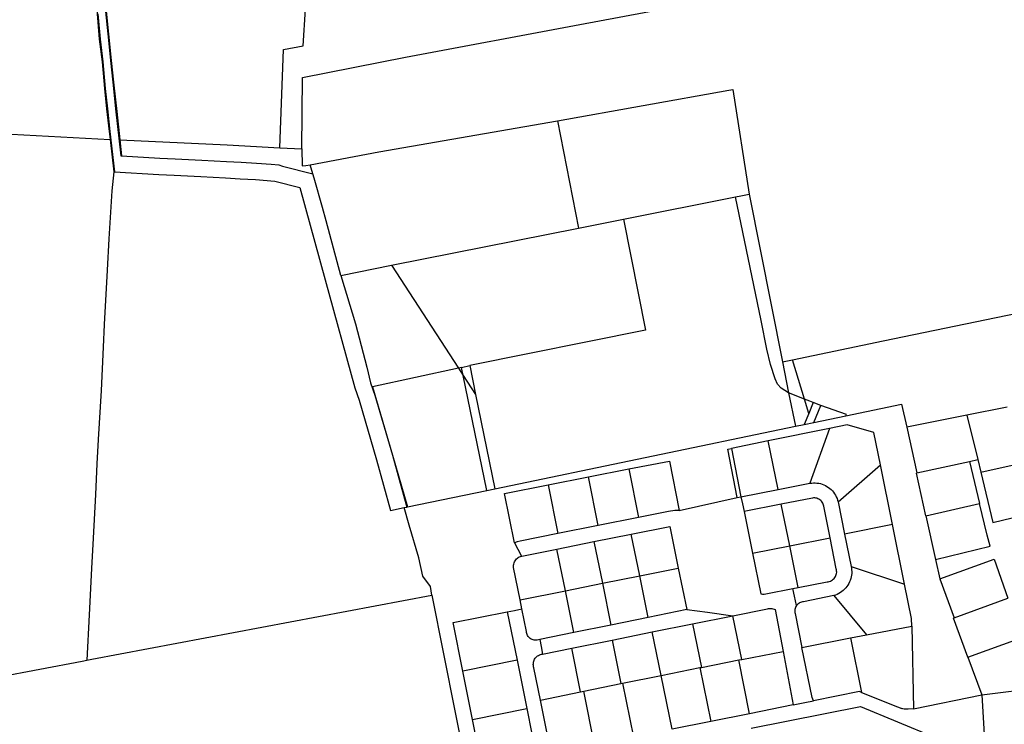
# Model space of a CAD drawing. Header units: inches. Extents: x 210911 to 224988, y 571697 to 586201.
# Tile 139 of 256: x 222476 to 223074, y 573100 to 573528. Entities that reach past the tile are written whole.
import ezdxf

# ---------------------------------------------------------------- set-up
doc = ezdxf.new("R2010")
doc.units = ezdxf.units.IN
doc.header["$MEASUREMENT"] = 0

msp = doc.modelspace()

# ---------------------------------------------------------------- linework, layer by layer
for points in [[(222646.998, 573449.56), (222647.39, 573492.878), (222709.976, 573505.294), (222815.9, 573525.072), (222917.817, 573544.278), (223000.749, 573559.612), (223073.725, 573573.328), (223128.407, 573583.35), (223189.221, 573593.978), (223251.414, 573605.026), (223286.094, 573611.098)], [(222519.641, 573563.356), (222519.94, 573560.86), (222521.442, 573546.399), (222522.769, 573531.454), (222524.081, 573516.195), (222525.783, 573502.406), (222527.191, 573486.256), (222528.489, 573473.852), (222530.061, 573460.024), (222530.6, 573455.279)], [(222525.001, 573562.95), (222526.202, 573551.4), (222528.279, 573533.173), (222529.721, 573519.233), (222531.322, 573503.207), (222532.726, 573490.095), (222534.625, 573472.15), (222536.528, 573455.133)], [(222523.262, 573531.559), (222524.578, 573516.246), (222526.28, 573502.459), (222527.689, 573486.296), (222528.981, 573473.954), (222530.558, 573460.08), (222533.336, 573435.617)], [(222527.789, 573533.057), (222529.198, 573519.434), (222530.829, 573503.113), (222532.238, 573489.96), (222534.133, 573472.047), (222537.132, 573445.396)], [(222633.776, 573450.251), (222635.988, 573509.962), (222647.951, 573512.115), (222649.301, 573534.467), (222655.975, 573535.312)], [(222802.382, 573466.674), (222906.285, 573485.221), (222908.852, 573485.678)], [(222908.852, 573485.678), (222918.616, 573422.039)], [(222693.728, 573447.823), (222802.382, 573466.674)], [(222802.382, 573466.674), (222814.952, 573401.419)], [(222380.727, 573463.422), (222530.6, 573455.279)], [(222530.6, 573455.279), (222532.831, 573435.649)], [(222536.528, 573455.133), (222601.748, 573451.925), (222633.776, 573450.251)], [(222536.528, 573455.133), (222537.62, 573445.365)], [(222633.776, 573450.251), (222646.998, 573449.56)], [(222646.998, 573449.56), (222647.19, 573439.233), (222649.526, 573439.378), (222652.086, 573439.867)], [(222652.086, 573439.867), (222693.728, 573447.823)], [(222537.132, 573445.396), (222537.62, 573445.365)], [(222537.62, 573445.365), (222560.773, 573443.901), (222570.102, 573443.536), (222586.28, 573442.712), (222601.372, 573441.981), (222610.152, 573441.432), (222619.595, 573440.914), (222628.467, 573440.183), (222633.04, 573439.908), (222635.289, 573439.116), (222653.789, 573434.356)], [(222532.831, 573435.649), (222531.738, 573424.07), (222529.875, 573394.905), (222528.755, 573375.902), (222526.934, 573342.98), (222526.471, 573329.091), (222525.19, 573302.747), (222523.476, 573273.088), (222522.674, 573258.26), (222521.67, 573239.719), (222520.284, 573213.167), (222519.253, 573194.784), (222517.842, 573166.6), (222516.596, 573139.069)], [(222532.831, 573435.649), (222533.336, 573435.617)], [(222533.336, 573435.617), (222560.25, 573433.914), (222569.626, 573433.547), (222585.686, 573432.729), (222600.76, 573431.999), (222609.638, 573431.445), (222618.92, 573430.936), (222630.719, 573429.964), (222645.846, 573426.074), (222661.162, 573370.096), (222679.331, 573304.467), (222681.797, 573296.988), (222692.415, 573260.749), (222700.972, 573230.048), (222709.139, 573231.742)], [(222653.789, 573434.356), (222652.086, 573439.867)], [(222670.807, 573372.735), (222661.75, 573405.842), (222659.629, 573413.919), (222654.558, 573431.866), (222653.789, 573434.356)], [(222842.374, 573406.876), (222910.419, 573420.417)], [(222910.419, 573420.417), (222913.712, 573421.072), (222918.616, 573422.039)], [(222942.66, 573301.485), (222938.144, 573304.252), (222935.828, 573306.739), (222934.448, 573309.943), (222931.681, 573318.677), (222929.369, 573327.987), (222925.92, 573345.279), (222910.419, 573420.417)], [(222918.616, 573422.039), (222938.905, 573320.314)], [(222842.374, 573406.876), (222855.8, 573339.424), (222748.974, 573317.934)], [(222814.952, 573401.419), (222842.374, 573406.876)], [(222944.919, 573321.555), (223000, 573332.925), (223362.759, 573407.806)], [(222701.538, 573378.85), (222814.952, 573401.419)], [(222670.807, 573372.735), (222701.538, 573378.85)], [(222701.538, 573378.85), (222742.138, 573316.451)], [(222670.807, 573372.735), (222679.626, 573343.285), (222686.452, 573316.94), (222688.828, 573307.598), (222691.346, 573299.959), (222702.024, 573263.519)], [(222938.905, 573320.314), (222944.919, 573321.555)], [(222952.189, 573297.639), (222944.919, 573321.555)], [(222742.138, 573316.451), (222689.981, 573305.134), (222702.024, 573263.519)], [(222744.087, 573316.874), (222742.138, 573316.451)], [(222742.138, 573316.451), (222745.102, 573311.895)], [(222744.087, 573316.874), (222748.974, 573317.934)], [(222745.102, 573311.895), (222744.087, 573316.874)], [(222748.974, 573317.934), (222752.533, 573300.473)], [(222938.905, 573320.314), (222942.66, 573301.485)], [(222759.315, 573242.172), (222745.102, 573311.895)], [(222745.102, 573311.895), (222752.533, 573300.473)], [(222752.533, 573300.473), (222764.211, 573243.189)], [(222952.189, 573297.639), (222942.66, 573301.485)], [(222942.66, 573301.485), (222946.721, 573281.125)], [(222954.844, 573288.906), (222952.189, 573297.639)], [(222957.555, 573295.536), (222955.466, 573296.317), (222952.189, 573297.639)], [(222957.555, 573295.536), (222954.844, 573288.906)], [(222962.24, 573293.785), (222957.555, 573295.536)], [(222958.025, 573283.475), (222962.24, 573293.785)], [(222977.403, 573287.503), (222977.839, 573288.291), (222962.24, 573293.785)], [(222977.403, 573287.503), (223011.27, 573294.542), (223014.392, 573280.484)], [(223075.435, 573292.818), (223050.945, 573287.868)], [(222954.844, 573288.906), (222952.122, 573282.248)], [(222958.025, 573283.475), (222977.403, 573287.503)], [(223050.945, 573287.868), (223014.392, 573280.484)], [(223050.945, 573287.868), (223057.451, 573260.921)], [(222764.211, 573243.189), (222946.721, 573281.125)], [(222967.443, 573279.829), (222930.243, 573272.256)], [(222946.721, 573281.125), (222952.122, 573282.248)], [(222952.122, 573282.248), (222958.025, 573283.475)], [(222967.443, 573279.829), (222955.568, 573246.5)], [(222998.353, 573257.742), (222994.392, 573277.335), (222978.199, 573282.079), (222967.443, 573279.829)], [(223014.392, 573280.484), (223020.546, 573252.775)], [(222905.681, 573267.256), (222907.932, 573267.714)], [(222911.429, 573237.773), (222905.681, 573267.256)], [(222930.243, 573272.256), (222907.932, 573267.714)], [(222907.932, 573267.714), (222913.679, 573238.272)], [(222936.245, 573242.703), (222930.243, 573272.256)], [(222702.024, 573263.519), (222711.158, 573232.162)], [(222702.024, 573263.519), (222706.105, 573248.88), (222710.429, 573233.373), (222710.788, 573232.085)], [(222845.712, 573255.2), (222870.235, 573260.035), (222876.187, 573229.951)], [(222972.649, 573235.263), (222998.353, 573257.742)], [(223005.625, 573221.536), (222998.353, 573257.742)], [(223020.546, 573252.775), (223052.406, 573259.803)], [(223052.406, 573259.803), (223057.451, 573260.921)], [(223052.406, 573259.803), (223058.553, 573234.209)], [(223057.451, 573260.921), (223059.311, 573253.283)], [(223059.311, 573253.283), (223083.889, 573258.623)], [(222796.631, 573245.512), (222821.158, 573250.372)], [(222821.158, 573250.372), (222845.712, 573255.2)], [(222827.027, 573220.88), (222821.158, 573250.372)], [(222845.712, 573255.2), (222851.532, 573225.782)], [(223025.961, 573226.651), (223020.263, 573252.707), (223020.546, 573252.775)], [(223059.311, 573253.283), (223066.609, 573222.709)], [(222776.089, 573210.358), (222770.167, 573240.3), (222796.631, 573245.512)], [(222796.631, 573245.512), (222802.511, 573215.983)], [(222936.245, 573242.703), (222955.568, 573246.5)], [(222955.568, 573246.5), (222956.632, 573246.661), (222957.705, 573246.743), (222958.781, 573246.747), (222959.855, 573246.672), (222960.92, 573246.519), (222961.971, 573246.288), (222963.003, 573245.981), (222964.009, 573245.599), (222964.985, 573245.145), (222965.925, 573244.621), (222966.824, 573244.03), (222967.677, 573243.374), (222968.48, 573242.658), (222969.229, 573241.885), (222969.919, 573241.059), (222970.547, 573240.185), (222971.11, 573239.268), (222971.603, 573238.311), (222972.026, 573237.322), (222972.375, 573236.304), (222972.649, 573235.263)], [(222711.158, 573232.162), (222759.315, 573242.172)], [(222759.315, 573242.172), (222764.211, 573243.189)], [(222876.187, 573229.951), (222911.429, 573237.773)], [(222911.429, 573237.773), (222913.679, 573238.272)], [(222913.679, 573238.272), (222936.245, 573242.703)], [(222913.679, 573238.272), (222914.641, 573233.937), (222915.669, 573229.302)], [(222957.122, 573237.526), (222938.187, 573233.784)], [(222963.952, 573232.555), (222963.82, 573233.215), (222963.614, 573233.855), (222963.335, 573234.468), (222962.989, 573235.045), (222962.579, 573235.578), (222962.111, 573236.061), (222961.59, 573236.487), (222961.024, 573236.852), (222960.421, 573237.149), (222959.787, 573237.375), (222959.132, 573237.527), (222958.463, 573237.604), (222957.79, 573237.603), (222957.122, 573237.526)], [(222709.139, 573231.742), (222710.788, 573232.085)], [(222726.078, 573178.611), (222725.216, 573183.924), (222720.483, 573190.142), (222718.133, 573201.191), (222712.128, 573221.103), (222709.139, 573231.742)], [(222710.788, 573232.085), (222711.158, 573232.162)], [(222938.187, 573233.784), (222915.669, 573229.302)], [(222943.287, 573208.507), (222938.187, 573233.784)], [(222967.794, 573213.374), (222963.952, 573232.555)], [(222972.649, 573235.263), (222976.63, 573215.674)], [(223025.961, 573226.651), (223058.553, 573234.209)], [(223065.03, 573208.378), (223063.23, 573214.944), (223058.553, 573234.209)], [(222851.532, 573225.782), (222827.027, 573220.88)], [(222869.664, 573229.405), (222851.532, 573225.782)], [(222876.187, 573229.951), (222874.874, 573230.001), (222873.56, 573229.971), (222872.251, 573229.861), (222870.95, 573229.673), (222869.664, 573229.405)], [(222915.669, 573229.302), (222920.75, 573204.029)], [(223025.961, 573226.651), (223031.728, 573200.241)], [(223066.609, 573222.709), (223090.931, 573228.493)], [(222827.027, 573220.88), (222802.511, 573215.983)], [(222846.939, 573215.613), (222870.453, 573220.331), (222875.61, 573195.058)], [(223005.625, 573221.536), (222976.63, 573215.674)], [(223012.994, 573185.253), (223005.625, 573221.536)], [(222802.511, 573215.983), (222779.697, 573211.434), (222777.873, 573210.986), (222776.089, 573210.358)], [(222824.349, 573211.077), (222846.939, 573215.613)], [(222852.197, 573190.33), (222846.939, 573215.613)], [(222943.287, 573208.507), (222967.794, 573213.374)], [(222971.564, 573194.583), (222967.794, 573213.374)], [(222976.63, 573215.674), (222980.593, 573196.078)], [(222776.089, 573210.358), (222778.214, 573206.409), (222780.435, 573202.282)], [(222801.838, 573206.569), (222824.349, 573211.077)], [(222824.349, 573211.077), (222829.62, 573185.77)], [(222920.75, 573204.029), (222943.287, 573208.507)], [(222948.401, 573183.191), (222943.287, 573208.507)], [(223031.728, 573200.241), (223065.03, 573208.378)], [(222775.59, 573195.364), (222775.555, 573196.071), (222775.598, 573196.778), (222775.718, 573197.476), (222775.914, 573198.157), (222776.184, 573198.812), (222776.524, 573199.433), (222776.931, 573200.013), (222777.398, 573200.545), (222777.921, 573201.022), (222778.494, 573201.44), (222779.109, 573201.791), (222779.758, 573202.073), (222780.435, 573202.282)], [(222780.435, 573202.282), (222780.628, 573202.327)], [(222780.628, 573202.327), (222801.838, 573206.569)], [(222807.156, 573181.229), (222801.838, 573206.569)], [(222920.75, 573204.029), (222925.694, 573179.444), (222926.715, 573179.194), (222927.819, 573179.155), (222928.865, 573179.326), (222945.179, 573182.554)], [(222980.593, 573196.078), (222980.79, 573195.016), (222980.91, 573193.942), (222980.954, 573192.862), (222980.921, 573191.782), (222980.81, 573190.707), (222980.624, 573189.643), (222980.362, 573188.595), (222980.025, 573187.568), (222979.617, 573186.568), (222979.138, 573185.599), (222978.591, 573184.667), (222977.98, 573183.776), (222977.306, 573182.932), (222976.574, 573182.137), (222975.787, 573181.397), (222974.949, 573180.714), (222974.064, 573180.093), (222973.138, 573179.537), (222972.174, 573179.048), (222971.178, 573178.63), (222970.155, 573178.283)], [(222980.593, 573196.078), (223012.994, 573185.253)], [(223031.728, 573200.241), (223034.494, 573188.468)], [(223034.494, 573188.468), (223067.369, 573200.367)], [(223067.369, 573200.367), (223075.798, 573176.791)], [(222779.608, 573175.661), (222775.59, 573195.364)], [(222829.62, 573185.77), (222852.197, 573190.33)], [(222852.197, 573190.33), (222875.61, 573195.058)], [(222857.285, 573165.019), (222852.197, 573190.33)], [(222875.61, 573195.058), (222880.751, 573169.805)], [(222965.97, 573186.667), (222966.663, 573186.741), (222967.343, 573186.894), (222968.001, 573187.121), (222968.63, 573187.422), (222969.22, 573187.792), (222969.766, 573188.226), (222970.258, 573188.719), (222970.692, 573189.265), (222971.061, 573189.856), (222971.361, 573190.485), (222971.589, 573191.143), (222971.74, 573191.824), (222971.814, 573192.516), (222971.809, 573193.213), (222971.725, 573193.905), (222971.564, 573194.583)], [(222807.156, 573181.229), (222829.62, 573185.77)], [(222829.62, 573185.77), (222834.757, 573160.456)], [(222948.401, 573183.191), (222965.97, 573186.667)], [(223017.534, 573159.803), (223017.198, 573164.488), (223012.994, 573185.253)], [(223034.494, 573188.468), (223043.133, 573164.843)], [(222519.48, 573139.613), (222726.078, 573178.611)], [(222726.078, 573178.611), (222747.266, 573071.808)], [(222779.608, 573175.661), (222807.156, 573181.229)], [(222812.219, 573155.886), (222810.199, 573166.028), (222807.156, 573181.229)], [(222945.179, 573182.554), (222948.401, 573183.191)], [(222947.406, 573172.247), (222946.161, 573178.007), (222945.179, 573182.554)], [(222970.155, 573178.283), (222951.682, 573174.565)], [(222970.155, 573178.283), (222989.978, 573154.477)], [(222780.724, 573170.207), (222779.608, 573175.661)], [(222947.406, 573172.247), (222947.064, 573171.715), (222946.783, 573171.148), (222946.568, 573170.554), (222946.42, 573169.939), (222946.343, 573169.311), (222946.336, 573168.678), (222946.4, 573168.049), (222946.534, 573167.431)], [(222951.682, 573174.565), (222951.057, 573174.498), (222950.444, 573174.362), (222949.85, 573174.158), (222949.281, 573173.89), (222948.747, 573173.561), (222948.252, 573173.174), (222947.803, 573172.734), (222947.406, 573172.247)], [(223043.133, 573164.843), (223075.798, 573176.791)], [(222744.777, 573132.487), (222738.912, 573161.894), (222771.769, 573168.428)], [(222771.769, 573168.428), (222776.189, 573169.306), (222780.724, 573170.207)], [(222771.769, 573168.428), (222777.727, 573139.048)], [(222783.509, 573156.592), (222780.724, 573170.207)], [(222880.751, 573169.805), (222857.285, 573165.019)], [(222880.751, 573169.805), (222893.318, 573168.154), (222908.822, 573166.118)], [(222884.323, 573161.186), (222908.822, 573166.118)], [(222908.822, 573166.118), (222929.739, 573170.332)], [(222914.203, 573139.575), (222908.822, 573166.118)], [(222929.739, 573170.332), (222930.413, 573170.457), (222931.096, 573170.514), (222931.781, 573170.502), (222932.462, 573170.421), (222933.131, 573170.272), (222933.781, 573170.057), (222934.407, 573169.777)], [(222934.407, 573169.777), (222939.255, 573144.461)], [(222946.534, 573167.431), (222950.707, 573146.871)], [(222834.757, 573160.456), (222812.219, 573155.886)], [(222857.285, 573165.019), (222834.757, 573160.456)], [(222859.804, 573156.229), (222884.323, 573161.186)], [(222884.323, 573161.186), (222889.68, 573134.744)], [(222989.978, 573154.477), (223017.534, 573159.803)], [(223017.534, 573159.803), (223018.398, 573109.482)], [(223051.466, 573140.992), (223042.726, 573164.696), (223043.133, 573164.843)], [(222790.663, 573151.517), (222790.047, 573151.34), (222789.414, 573151.238), (222788.773, 573151.212), (222788.134, 573151.263), (222787.505, 573151.389), (222786.896, 573151.59), (222786.315, 573151.862), (222785.771, 573152.201), (222785.271, 573152.602), (222784.823, 573153.061), (222784.432, 573153.569), (222784.105, 573154.121), (222783.846, 573154.707), (222783.658, 573155.321), (222783.546, 573155.952), (222783.509, 573156.592)], [(222812.219, 573155.886), (222791.558, 573151.698)], [(222835.427, 573151.312), (222859.804, 573156.229)], [(222865.188, 573129.84), (222859.804, 573156.229)], [(222980.15, 573152.573), (222989.978, 573154.477)], [(222791.558, 573151.698), (222790.663, 573151.517)], [(222791.558, 573151.698), (222792.404, 573147.33), (222793.281, 573142.801)], [(222811.027, 573146.382), (222835.427, 573151.312)], [(222835.427, 573151.312), (222840.74, 573124.84)], [(222950.707, 573146.871), (222980.15, 573152.573)], [(222980.15, 573152.573), (222986.858, 573119.551)], [(223051.466, 573140.992), (223084.427, 573152.928)], [(222788.014, 573134.519), (222787.81, 573135.157), (222787.677, 573135.813), (222787.617, 573136.48), (222787.63, 573137.149), (222787.715, 573137.813), (222787.873, 573138.464), (222788.101, 573139.094), (222788.397, 573139.695), (222788.756, 573140.26), (222789.175, 573140.782), (222789.649, 573141.255), (222790.171, 573141.674), (222790.736, 573142.034), (222791.337, 573142.329), (222791.966, 573142.557), (222792.617, 573142.715), (222793.281, 573142.801)], [(222793.281, 573142.801), (222811.027, 573146.382)], [(222816.36, 573119.872), (222811.027, 573146.382)], [(222914.203, 573139.575), (222939.255, 573144.461)], [(222939.255, 573144.461), (222945.468, 573111.926)], [(222957.753, 573114.372), (222956.872, 573116.419), (222950.707, 573146.871)], [(222359.275, 573109.373), (222513.627, 573138.508)], [(222513.627, 573138.508), (222516.596, 573139.069)], [(222516.596, 573139.069), (222519.48, 573139.613)], [(222777.727, 573139.048), (222744.777, 573132.487)], [(222777.727, 573139.048), (222783.701, 573109.659)], [(222889.68, 573134.744), (222912.44, 573139.239)], [(222912.44, 573139.239), (222914.203, 573139.575)], [(222918.916, 573106.57), (222912.44, 573139.239)], [(223051.466, 573140.992), (223059.935, 573118.028)], [(222750.624, 573103.082), (222744.777, 573132.487)], [(222791.928, 573114.893), (222788.014, 573134.519)], [(222841.755, 573125.065), (222865.188, 573129.84)], [(222865.188, 573129.84), (222865.282, 573129.862)], [(222865.282, 573129.862), (222888.799, 573134.567)], [(222871.896, 573097.111), (222865.282, 573129.862)], [(222888.799, 573134.567), (222889.68, 573134.744)], [(222888.799, 573134.567), (222895.408, 573101.853)], [(222818.222, 573120.249), (222840.74, 573124.84)], [(222840.74, 573124.84), (222841.755, 573125.065)], [(222841.755, 573125.065), (222848.345, 573092.372)], [(222791.928, 573114.893), (222816.36, 573119.872)], [(222816.36, 573119.872), (222818.222, 573120.249)], [(222824.775, 573087.626), (222818.222, 573120.249)], [(222986.858, 573119.551), (222985.655, 573120.03), (222957.753, 573114.372)], [(222986.858, 573119.551), (223008.718, 573110.803), (223011.323, 573109.847)], [(223018.398, 573109.482), (223059.935, 573118.028)], [(223059.935, 573118.028), (223095.7, 573122.421)], [(223059.935, 573118.028), (223061.319, 573093.951)], [(222801.414, 573082.91), (222799.758, 573084.997), (222798.775, 573086.562), (222797.881, 573088.145), (222797.134, 573089.842), (222796.563, 573091.638), (222791.928, 573114.893)], [(222945.468, 573111.926), (222918.916, 573106.57)], [(222945.468, 573111.926), (222952.579, 573113.342), (222957.753, 573114.372)], [(222750.624, 573103.082), (222783.701, 573109.659)], [(222783.701, 573109.659), (222786.781, 573094.437), (222787.387, 573091.627), (222787.797, 573089.778), (222788.302, 573087.899), (222788.853, 573086.241), (222789.61, 573084.451), (222790.58, 573082.566), (222791.681, 573080.65)], [(222918.916, 573106.57), (222895.408, 573101.853)], [(222919.961, 573097.834), (222986.38, 573111.032), (223031.193, 573092.26), (223061.319, 573093.951)], [(223015.157, 573109.274), (223014.377, 573109.273), (223013.6, 573109.33), (223012.829, 573109.445), (223012.068, 573109.618), (223011.323, 573109.847)], [(223018.398, 573109.482), (223015.157, 573109.274)], [(222756.484, 573073.643), (222750.624, 573103.082)], [(222895.408, 573101.853), (222871.896, 573097.111)]]:
    msp.add_lwpolyline(points)

doc.saveas('drawing.dxf')
